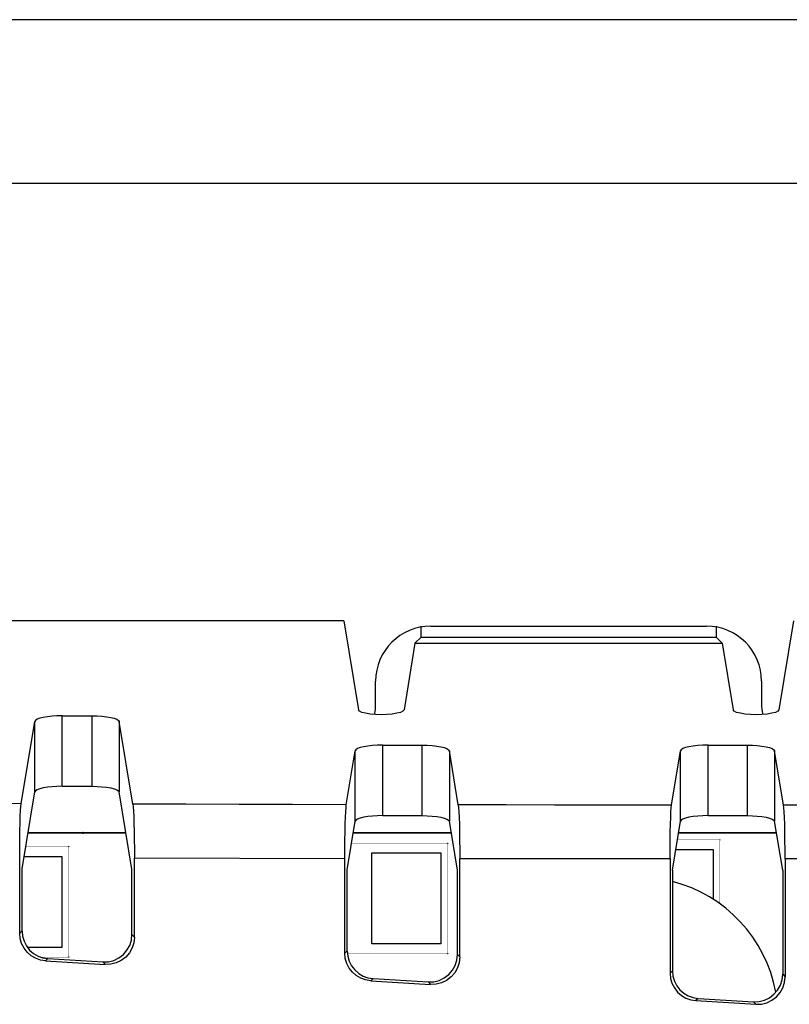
# Model space of a CAD drawing. Header units: millimetres. Extents: x 0 to 1682, y 0 to 1188.
# Tile 25 of 46: x 1270 to 1298, y 744 to 780. Entities that reach past the tile are written whole.
import ezdxf

# ---------------------------------------------------------------- set-up
doc = ezdxf.new("R2010")
doc.units = ezdxf.units.MM
doc.header["$LTSCALE"] = 92.51
for name, color, linetype in [('REAR_CASE-RC19W-SHAPE', 7, 'CONTINUOUS'), ('REAR_COVER_RC1500WD-SHAPE', 7, 'CONTINUOUS'), ('SMPS_TOPRC-SHAPE', 7, 'CONTINUOUS')]:
    doc.layers.add(name, color=color, linetype=linetype)

msp = doc.modelspace()

# ---------------------------------------------------------------- linework, layer by layer
at = {"layer": 'REAR_CASE-RC19W-SHAPE', "color": 7, "linetype": 'Continuous'}
for p, q in [((1543.715, 779.866), (1192.436, 779.866)), ((1543.713, 773.928), (1192.436, 773.928)), ((1285.075, 757.88), (1295.075, 757.88)), ((1283.075, 755.08), (1283.075, 755.88)), ((1297.075, 755.88), (1297.075, 755.08))]:
    msp.add_line(p, q, dxfattribs=at)
for centre, start, end in [((1285.075, 755.88), 90, 180), ((1295.075, 755.88), 0, 90), ((1281.075, 755.08), 348.3557, 0), ((1299.075, 755.08), 180, 191.6443)]:
    msp.add_arc(centre, 2, start, end, dxfattribs=at)
at = {"layer": 'REAR_COVER_RC1500WD-SHAPE', "color": 7, "linetype": 'Continuous'}
for p, q in [((1281.917, 758.069), (1263.887, 758.069)), ((1281.917, 758.069), (1282.448, 754.838)), ((1298.234, 758.069), (1297.703, 754.838)), ((1284.725, 757.484), (1284.725, 757.88)), ((1295.426, 757.88), (1295.426, 757.484)), ((1284.501, 757.26), (1284.103, 754.838)), ((1284.501, 757.26), (1284.725, 757.484)), ((1284.501, 757.26), (1295.65, 757.26)), ((1284.725, 757.484), (1295.426, 757.484)), ((1295.426, 757.484), (1295.65, 757.26)), ((1295.65, 757.26), (1296.048, 754.838)), ((1270.217, 751.438), (1270.707, 754.42)), ((1270.707, 751.865), (1270.707, 754.42)), ((1271.706, 752.07), (1271.706, 754.626)), ((1271.706, 754.626), (1272.775, 754.626)), ((1272.775, 754.626), (1272.775, 752.07)), ((1273.774, 754.42), (1273.774, 751.865)), ((1274.267, 751.423), (1273.774, 754.42)), ((1282.011, 751.402), (1282.332, 753.358)), ((1282.332, 750.802), (1282.332, 753.358)), ((1283.332, 751.007), (1283.332, 753.563)), ((1283.332, 753.563), (1284.749, 753.563)), ((1284.749, 753.563), (1284.749, 751.007)), ((1285.749, 753.358), (1285.749, 750.802)), ((1286.071, 751.396), (1285.749, 753.358)), ((1293.809, 751.391), (1294.132, 753.358)), ((1294.132, 750.802), (1294.132, 753.358)), ((1295.132, 751.007), (1295.132, 753.563)), ((1295.132, 753.563), (1296.549, 753.563)), ((1296.549, 753.563), (1296.549, 751.007)), ((1297.549, 753.358), (1297.549, 750.802)), ((1297.872, 751.391), (1297.549, 753.358)), ((1270.249, 749.076), (1270.707, 751.865)), ((1271.706, 752.07), (1272.775, 752.07)), ((1274.235, 749.062), (1273.774, 751.865)), ((1305.609, 751.391), (1297.872, 751.391)), ((1282.043, 749.041), (1282.332, 750.802)), ((1283.332, 751.007), (1284.749, 751.007)), ((1286.039, 749.035), (1285.749, 750.802)), ((1293.841, 749.03), (1294.132, 750.802)), ((1295.132, 751.007), (1296.549, 751.007)), ((1297.84, 749.03), (1297.549, 750.802)), ((1270.161, 746.74), (1270.161, 749.481)), ((1274.322, 746.606), (1274.322, 749.466)), ((1281.956, 749.446), (1274.322, 749.466)), ((1281.956, 746.016), (1281.956, 749.446)), ((1286.126, 745.883), (1286.126, 749.439)), ((1293.754, 749.435), (1293.754, 745.296)), ((1297.927, 749.435), (1297.927, 745.164)), ((1305.554, 749.435), (1297.927, 749.435)), ((1270.249, 746.822), (1270.249, 749.076)), ((1274.235, 746.699), (1274.235, 749.062)), ((1282.043, 746.098), (1282.043, 749.041)), ((1286.039, 745.976), (1286.039, 749.035)), ((1293.841, 749.03), (1293.841, 745.378)), ((1297.84, 749.03), (1297.84, 745.257)), ((1270.249, 746.822), (1270.161, 746.74)), ((1274.235, 746.699), (1274.322, 746.606)), ((1271.187, 745.824), (1271.099, 745.742)), ((1271.187, 745.824), (1273.174, 745.702)), ((1282.043, 746.098), (1281.956, 746.016)), ((1286.039, 745.976), (1286.126, 745.883)), ((1271.099, 745.742), (1273.261, 745.609)), ((1273.174, 745.702), (1273.261, 745.609)), ((1282.981, 745.101), (1282.894, 745.018)), ((1282.981, 745.101), (1284.979, 744.978)), ((1293.841, 745.378), (1293.754, 745.296)), ((1297.84, 745.257), (1297.927, 745.164)), ((1282.894, 745.018), (1285.066, 744.886)), ((1284.979, 744.978), (1285.066, 744.886)), ((1294.78, 744.381), (1294.692, 744.299)), ((1294.78, 744.381), (1296.78, 744.259)), ((1294.692, 744.299), (1296.867, 744.166)), ((1296.78, 744.259), (1296.867, 744.166))]:
    msp.add_line(p, q, dxfattribs=at)
for points in [[(1284.103, 754.838), (1284.065, 754.792), (1283.981, 754.752), (1283.847, 754.717), (1283.678, 754.69), (1283.483, 754.674), (1283.275, 754.668), (1283.068, 754.674), (1282.873, 754.69), (1282.704, 754.717), (1282.57, 754.752), (1282.486, 754.792), (1282.448, 754.838)], [(1297.703, 754.838), (1297.665, 754.792), (1297.581, 754.752), (1297.447, 754.717), (1297.278, 754.69), (1297.083, 754.674), (1296.876, 754.668), (1296.668, 754.674), (1296.473, 754.69), (1296.304, 754.717), (1296.17, 754.752), (1296.086, 754.792), (1296.048, 754.838)], [(1271.706, 754.626), (1271.514, 754.622), (1271.335, 754.61), (1271.166, 754.592), (1271.016, 754.567), (1270.891, 754.536), (1270.794, 754.5), (1270.734, 754.462), (1270.707, 754.42)], [(1272.775, 754.626), (1272.967, 754.622), (1273.146, 754.61), (1273.315, 754.592), (1273.465, 754.567), (1273.59, 754.536), (1273.687, 754.5), (1273.747, 754.462), (1273.774, 754.42)], [(1283.332, 753.563), (1283.14, 753.559), (1282.961, 753.548), (1282.792, 753.529), (1282.641, 753.504), (1282.516, 753.473), (1282.42, 753.437), (1282.359, 753.399), (1282.332, 753.358)], [(1284.749, 753.563), (1284.941, 753.559), (1285.12, 753.548), (1285.289, 753.529), (1285.44, 753.504), (1285.565, 753.473), (1285.661, 753.437), (1285.722, 753.399), (1285.749, 753.358)], [(1295.132, 753.563), (1294.94, 753.559), (1294.761, 753.548), (1294.592, 753.529), (1294.441, 753.504), (1294.316, 753.473), (1294.22, 753.437), (1294.159, 753.399), (1294.132, 753.358)], [(1296.549, 753.563), (1296.741, 753.559), (1296.92, 753.548), (1297.089, 753.529), (1297.24, 753.504), (1297.365, 753.473), (1297.461, 753.437), (1297.522, 753.399), (1297.549, 753.358)], [(1271.706, 752.07), (1271.514, 752.066), (1271.335, 752.055), (1271.166, 752.036), (1271.016, 752.011), (1270.891, 751.98), (1270.794, 751.944), (1270.734, 751.906), (1270.707, 751.865)], [(1272.775, 752.07), (1272.967, 752.066), (1273.146, 752.055), (1273.315, 752.036), (1273.465, 752.011), (1273.59, 751.98), (1273.687, 751.944), (1273.747, 751.906), (1273.774, 751.865)], [(1270.217, 751.438), (1268.26, 751.446), (1266.315, 751.455), (1264.381, 751.464), (1262.458, 751.474)], [(1270.161, 749.481), (1270.163, 749.826), (1270.165, 750.151), (1270.17, 750.46), (1270.177, 750.741), (1270.185, 750.985), (1270.195, 751.187), (1270.205, 751.337), (1270.217, 751.438)], [(1274.267, 751.423), (1274.278, 751.321), (1274.289, 751.172), (1274.298, 750.97), (1274.306, 750.725), (1274.313, 750.444), (1274.318, 750.135), (1274.321, 749.81), (1274.322, 749.466)], [(1282.011, 751.402), (1280.059, 751.406), (1278.118, 751.411), (1276.187, 751.417), (1274.267, 751.423)], [(1281.956, 749.446), (1281.957, 749.79), (1281.96, 750.115), (1281.965, 750.424), (1281.971, 750.706), (1281.979, 750.95), (1281.989, 751.151), (1281.999, 751.301), (1282.011, 751.402)], [(1286.071, 751.396), (1286.083, 751.295), (1286.093, 751.145), (1286.103, 750.943), (1286.111, 750.699), (1286.117, 750.418), (1286.122, 750.108), (1286.125, 749.784), (1286.126, 749.439)], [(1293.809, 751.391), (1291.312, 751.392), (1289.557, 751.392), (1287.81, 751.394), (1286.071, 751.396)], [(1293.754, 749.435), (1293.755, 749.778), (1293.758, 750.102), (1293.763, 750.412), (1293.769, 750.693), (1293.778, 750.938), (1293.787, 751.14), (1293.798, 751.29), (1293.809, 751.391)], [(1297.927, 749.435), (1297.926, 749.778), (1297.923, 750.102), (1297.918, 750.412), (1297.912, 750.693), (1297.903, 750.938), (1297.894, 751.14), (1297.883, 751.29), (1297.872, 751.391)], [(1283.332, 751.007), (1283.14, 751.003), (1282.961, 750.992), (1282.792, 750.973), (1282.641, 750.948), (1282.516, 750.917), (1282.42, 750.882), (1282.359, 750.843), (1282.332, 750.802)], [(1284.749, 751.007), (1284.941, 751.003), (1285.12, 750.992), (1285.289, 750.973), (1285.44, 750.948), (1285.565, 750.917), (1285.661, 750.882), (1285.722, 750.843), (1285.749, 750.802)], [(1295.132, 751.007), (1294.94, 751.003), (1294.761, 750.992), (1294.592, 750.973), (1294.441, 750.948), (1294.316, 750.917), (1294.22, 750.882), (1294.159, 750.843), (1294.132, 750.802)], [(1296.549, 751.007), (1296.741, 751.003), (1296.92, 750.992), (1297.089, 750.973), (1297.24, 750.948), (1297.365, 750.917), (1297.461, 750.882), (1297.522, 750.843), (1297.549, 750.802)], [(1293.754, 749.435), (1291.326, 749.435), (1289.585, 749.436), (1287.852, 749.437), (1286.126, 749.439)], [(1271.099, 745.742), (1270.912, 745.772), (1270.738, 745.834), (1270.577, 745.929), (1270.435, 746.052), (1270.319, 746.202), (1270.232, 746.371), (1270.18, 746.549), (1270.161, 746.74)], [(1270.249, 746.822), (1270.267, 746.631), (1270.319, 746.453), (1270.406, 746.284), (1270.522, 746.134), (1270.664, 746.011), (1270.826, 745.916), (1270.999, 745.854), (1271.187, 745.824)], [(1273.174, 745.702), (1273.379, 745.71), (1273.573, 745.758), (1273.758, 745.849), (1273.922, 745.973), (1274.054, 746.126), (1274.152, 746.301), (1274.212, 746.491), (1274.235, 746.699)], [(1274.322, 746.606), (1274.299, 746.398), (1274.239, 746.208), (1274.141, 746.033), (1274.01, 745.88), (1273.845, 745.756), (1273.66, 745.666), (1273.467, 745.618), (1273.261, 745.609)], [(1282.894, 745.018), (1282.706, 745.048), (1282.533, 745.11), (1282.372, 745.205), (1282.23, 745.328), (1282.114, 745.478), (1282.026, 745.646), (1281.974, 745.825), (1281.956, 746.016)], [(1282.043, 746.098), (1282.062, 745.907), (1282.114, 745.729), (1282.201, 745.56), (1282.317, 745.411), (1282.459, 745.287), (1282.62, 745.192), (1282.794, 745.13), (1282.981, 745.101)], [(1284.979, 744.978), (1285.184, 744.987), (1285.377, 745.035), (1285.563, 745.126), (1285.727, 745.25), (1285.858, 745.402), (1285.957, 745.578), (1286.016, 745.768), (1286.039, 745.976)], [(1286.126, 745.883), (1286.104, 745.675), (1286.044, 745.485), (1285.946, 745.31), (1285.814, 745.157), (1285.65, 745.033), (1285.465, 744.942), (1285.271, 744.894), (1285.066, 744.886)], [(1293.754, 745.296), (1293.773, 745.106), (1293.824, 744.928), (1293.91, 744.76), (1294.025, 744.611), (1294.167, 744.487), (1294.329, 744.391), (1294.503, 744.329), (1294.692, 744.299)], [(1293.841, 745.378), (1293.86, 745.188), (1293.911, 745.01), (1293.997, 744.842), (1294.113, 744.693), (1294.254, 744.57), (1294.416, 744.474), (1294.591, 744.411), (1294.78, 744.381)], [(1296.78, 744.259), (1296.987, 744.269), (1297.181, 744.317), (1297.364, 744.406), (1297.525, 744.529), (1297.658, 744.683), (1297.758, 744.86), (1297.818, 745.05), (1297.84, 745.257)], [(1296.867, 744.166), (1297.074, 744.176), (1297.268, 744.224), (1297.451, 744.313), (1297.613, 744.436), (1297.745, 744.59), (1297.845, 744.767), (1297.905, 744.957), (1297.927, 745.164)]]:
    msp.add_lwpolyline(points, dxfattribs=at)
at = {"layer": 'SMPS_TOPRC-SHAPE', "color": 7, "linetype": 'Continuous'}
for p, q in [((1274.018, 750.38), (1270.463, 750.38)), ((1285.818, 750.38), (1282.263, 750.38)), ((1297.618, 750.38), (1294.063, 750.38)), ((1293.964, 749.779), (1295.313, 749.779)), ((1295.313, 749.779), (1295.313, 747.977)), ((1270.323, 749.529), (1271.688, 749.529)), ((1271.688, 749.529), (1271.688, 746.229)), ((1282.938, 746.354), (1282.938, 749.654)), ((1282.938, 749.654), (1285.438, 749.654)), ((1285.438, 749.654), (1285.438, 746.354)), ((1271.688, 746.229), (1270.449, 746.229)), ((1285.438, 746.354), (1282.938, 746.354))]:
    msp.add_line(p, q, dxfattribs=at)
at = {"layer": 'SMPS_TOPRC-SHAPE', "color": 3, "linetype": 'Continuous', "const_width": 0.0595}
for points in [[(1270.463, 750.379), (1274.018, 750.379)], [(1282.263, 750.379), (1285.818, 750.379)], [(1294.063, 750.379), (1297.618, 750.379)]]:
    msp.add_lwpolyline(points, dxfattribs=at)
at = {"layer": 'SMPS_TOPRC-SHAPE', "color": 6, "linetype": 'Continuous', "const_width": 0.0119}
for points in [[(1295.563, 750.129), (1294.022, 750.129)], [(1295.563, 747.81), (1295.563, 750.129)], [(1271.938, 749.879), (1270.381, 749.879)], [(1271.938, 745.879), (1271.938, 749.879)], [(1285.688, 750.004), (1282.201, 750.004)], [(1285.688, 746.004), (1285.688, 750.004)], [(1270.929, 745.879), (1271.938, 745.879)], [(1282.043, 746.004), (1285.688, 746.004)]]:
    msp.add_lwpolyline(points, dxfattribs=at)
at = {"layer": 'SMPS_TOPRC-SHAPE', "color": 7, "linetype": 'Continuous'}
for centre, radius in [((1272.463, 750.379), 0.025), ((1295.563, 750.129), 0.005), ((1271.938, 749.879), 0.005), ((1285.688, 750.004), 0.005), ((1271.938, 745.879), 0.005), ((1285.688, 746.004), 0.005)]:
    msp.add_circle(centre, radius, dxfattribs=at)
msp.add_arc((1292.575, 743.68), 5.1, 10.4319, 75.6268, dxfattribs=at)

doc.saveas('drawing.dxf')
